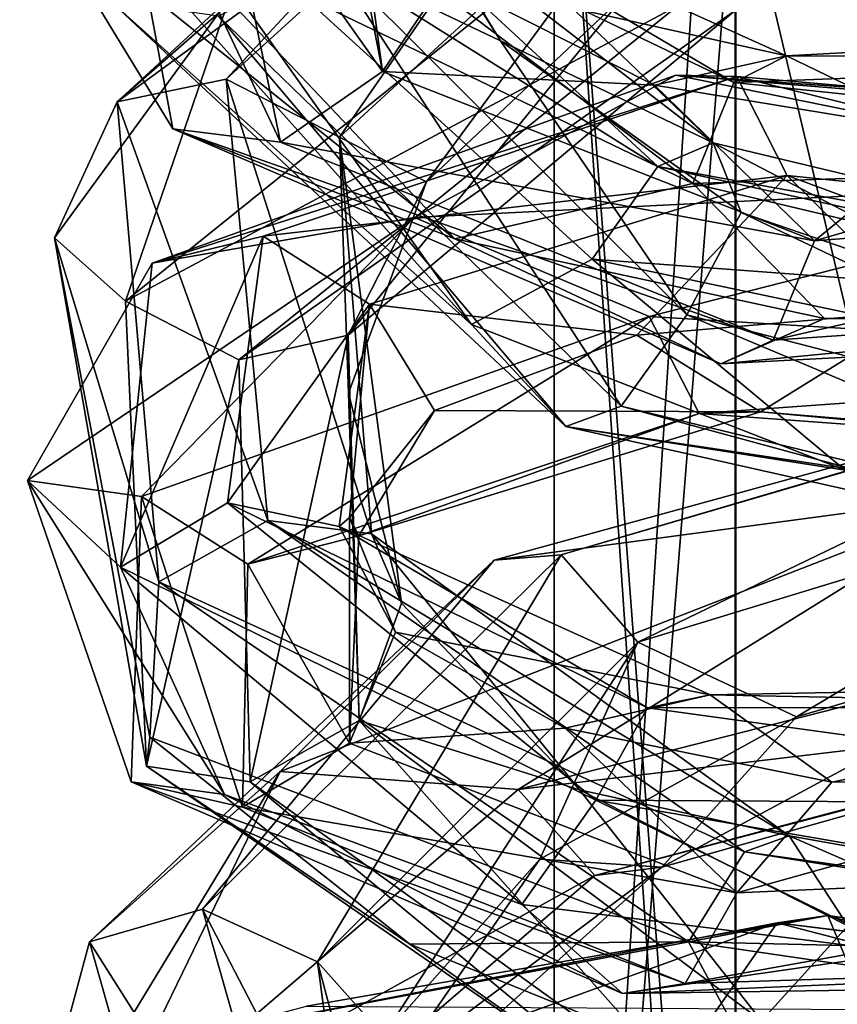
# Model space of a CAD drawing. Header units: millimetres. Extents: x -25 to 71, y -3 to 471.
# Tile 164 of 199: x -14 to -4, y 396 to 408. Entities that reach past the tile are written whole.
import ezdxf

# ---------------------------------------------------------------- set-up
doc = ezdxf.new("R2010")
doc.units = ezdxf.units.MM
doc.header["$LTSCALE"] = 65.185185
for name, color, linetype in [('1625', 7, 'CONTINUOUS'), ('1626', 7, 'CONTINUOUS'), ('1635', 7, 'CONTINUOUS'), ('1636', 7, 'CONTINUOUS'), ('1637', 7, 'CONTINUOUS'), ('1638', 7, 'CONTINUOUS'), ('904', 7, 'CONTINUOUS')]:
    doc.layers.add(name, color=color, linetype=linetype)

msp = doc.modelspace()

# ---------------------------------------------------------------- linework, layer by layer
at = {"layer": '1625', "linetype": 'CONTINUOUS'}
for points in [[(-5.82, 405.635, 31.666), (-11.052, 409.622, 25.428), (-12.291, 408.757, 25.632), (-5.82, 405.635, 31.666)], [(-5.321, 406.862, 30.936), (-9.746, 409.479, 24.651), (-11.052, 409.622, 25.428), (-5.321, 406.862, 30.936)], [(-5.321, 406.862, 30.936), (-11.052, 409.622, 25.428), (-5.82, 405.635, 31.666), (-5.321, 406.862, 30.936)], [(-4.682, 407.186, 29.602), (-8.828, 408.117, 24.327), (-9.746, 409.479, 24.651), (-4.682, 407.186, 29.602)], [(-4.682, 407.186, 29.602), (-9.746, 409.479, 24.651), (-5.321, 406.862, 30.936), (-4.682, 407.186, 29.602)], [(-8.709, 404.966, 29.773), (-12.291, 408.757, 25.632), (-13.803, 409.047, 22.106), (-8.709, 404.966, 29.773)], [(-5.82, 405.635, 31.666), (-12.291, 408.757, 25.632), (-8.709, 404.966, 29.773), (-5.82, 405.635, 31.666)], [(-6.283, 406.831, 27.196), (-8.828, 408.117, 24.327), (-4.682, 407.186, 29.602), (-6.283, 406.831, 27.196)], [(2.64, 407.585, 30.853), (-2.738, 406.247, 29.043), (-4.682, 407.186, 29.602), (2.64, 407.585, 30.853)], [(2.64, 407.585, 30.853), (-4.682, 407.186, 29.602), (2.976, 407.174, 32.269), (2.64, 407.585, 30.853)], [(-2.738, 406.247, 29.043), (-6.283, 406.831, 27.196), (-4.682, 407.186, 29.602), (-2.738, 406.247, 29.043)], [(2.976, 407.174, 32.269), (-4.682, 407.186, 29.602), (-5.321, 406.862, 30.936), (2.976, 407.174, 32.269)], [(2.976, 407.174, 32.269), (-5.321, 406.862, 30.936), (3.458, 405.94, 32.994), (2.976, 407.174, 32.269)], [(-12.38, 404.669, 10.359), (-5.282, 406.935, 5.187), (-6.024, 406.952, 3.814), (-12.38, 404.669, 10.359)], [(-12.38, 404.669, 10.359), (-6.024, 406.952, 3.814), (-9.196, 405.225, 4.488), (-12.38, 404.669, 10.359)], [(-11.035, 404.997, 11.046), (-5.282, 406.935, 5.187), (-12.38, 404.669, 10.359), (-11.035, 404.997, 11.046)], [(-11.035, 404.997, 11.046), (-4.674, 405.735, 5.971), (-5.282, 406.935, 5.187), (-11.035, 404.997, 11.046)], [(-9.196, 405.225, 4.488), (-6.024, 406.952, 3.814), (0.189, 405.689, 0.821), (-9.196, 405.225, 4.488)], [(-5.282, 406.935, 5.187), (3.018, 406.217, 3.817), (-6.024, 406.952, 3.814), (-5.282, 406.935, 5.187)], [(-6.024, 406.952, 3.814), (3.018, 406.217, 3.817), (3.238, 406.308, 2.273), (-6.024, 406.952, 3.814)], [(-6.024, 406.952, 3.814), (3.238, 406.308, 2.273), (0.189, 405.689, 0.821), (-6.024, 406.952, 3.814)], [(-4.674, 405.735, 5.971), (2.649, 404.978, 4.69), (-5.282, 406.935, 5.187), (-4.674, 405.735, 5.971)], [(-5.282, 406.935, 5.187), (2.649, 404.978, 4.69), (3.018, 406.217, 3.817), (-5.282, 406.935, 5.187)], [(3.458, 405.94, 32.994), (-5.321, 406.862, 30.936), (-5.82, 405.635, 31.666), (3.458, 405.94, 32.994)], [(3.458, 405.94, 32.994), (-5.82, 405.635, 31.666), (0.838, 404.056, 32.841), (3.458, 405.94, 32.994)], [(-9.743, 404.17, 11.225), (-4.674, 405.735, 5.971), (-11.035, 404.997, 11.046), (-9.743, 404.17, 11.225)], [(-9.743, 404.17, 11.225), (-6.499, 403.793, 7.073), (-4.674, 405.735, 5.971), (-9.743, 404.17, 11.225)], [(-6.499, 403.793, 7.073), (-3.012, 404.093, 5.031), (-4.674, 405.735, 5.971), (-6.499, 403.793, 7.073)], [(-3.012, 404.093, 5.031), (0.959, 403.652, 4.317), (-4.674, 405.735, 5.971), (-3.012, 404.093, 5.031)], [(-4.674, 405.735, 5.971), (0.959, 403.652, 4.317), (2.649, 404.978, 4.69), (-4.674, 405.735, 5.971)], [(-4.218, 403.998, 32.021), (-5.82, 405.635, 31.666), (-8.709, 404.966, 29.773), (-4.218, 403.998, 32.021)], [(0.838, 404.056, 32.841), (-5.82, 405.635, 31.666), (-4.218, 403.998, 32.021), (0.838, 404.056, 32.841)], [(-13.895, 402.031, 12.819), (-12.38, 404.669, 10.359), (-9.196, 405.225, 4.488), (-13.895, 402.031, 12.819)], [(-11.466, 401.76, 18.814), (-11.035, 404.997, 11.046), (-12.766, 400.978, 18.988), (-11.466, 401.76, 18.814)], [(-12.766, 400.978, 18.988), (-11.035, 404.997, 11.046), (-12.38, 404.669, 10.359), (-12.766, 400.978, 18.988)], [(-11.466, 401.76, 18.814), (-9.743, 404.17, 11.225), (-11.035, 404.997, 11.046), (-11.466, 401.76, 18.814)], [(-12.766, 400.978, 18.988), (-12.38, 404.669, 10.359), (-13.895, 402.031, 12.819), (-12.766, 400.978, 18.988)], [(-10.113, 401.47, 18.166), (-9.743, 404.17, 11.225), (-11.466, 401.76, 18.814), (-10.113, 401.47, 18.166)], [(-10.113, 401.47, 18.166), (-9.985, 401.579, 13.854), (-9.743, 404.17, 11.225), (-10.113, 401.47, 18.166)], [(-9.985, 401.579, 13.854), (-8.955, 402.879, 10.164), (-9.743, 404.17, 11.225), (-9.985, 401.579, 13.854)], [(-8.955, 402.879, 10.164), (-6.499, 403.793, 7.073), (-9.743, 404.17, 11.225), (-8.955, 402.879, 10.164)], [(-11.505, 398.216, 21.826), (-12.766, 400.978, 18.988), (-13.895, 402.031, 12.819), (-11.505, 398.216, 21.826)], [(-6.996, 398.146, 25.824), (-11.466, 401.76, 18.814), (-12.766, 400.978, 18.988), (-6.996, 398.146, 25.824)], [(-6.368, 399.27, 25.029), (-10.113, 401.47, 18.166), (-11.466, 401.76, 18.814), (-6.368, 399.27, 25.029)], [(-6.368, 399.27, 25.029), (-11.466, 401.76, 18.814), (-6.996, 398.146, 25.824), (-6.368, 399.27, 25.029)], [(-9.427, 400.187, 17.613), (-9.985, 401.579, 13.854), (-10.113, 401.47, 18.166), (-9.427, 400.187, 17.613)], [(-5.606, 399.425, 23.728), (-9.427, 400.187, 17.613), (-10.113, 401.47, 18.166), (-5.606, 399.425, 23.728)], [(-5.606, 399.425, 23.728), (-10.113, 401.47, 18.166), (-6.368, 399.27, 25.029), (-5.606, 399.425, 23.728)], [(-6.996, 398.146, 25.824), (-12.766, 400.978, 18.988), (-7.892, 396.882, 25.2), (-6.996, 398.146, 25.824)], [(-7.892, 396.882, 25.2), (-12.766, 400.978, 18.988), (-11.505, 398.216, 21.826), (-7.892, 396.882, 25.2)], [(-7.367, 399.021, 20.89), (-9.427, 400.187, 17.613), (-5.606, 399.425, 23.728), (-7.367, 399.021, 20.89)], [(1.604, 399.563, 25.553), (-4.129, 398.366, 23.226), (-5.606, 399.425, 23.728), (1.604, 399.563, 25.553)], [(1.604, 399.563, 25.553), (-5.606, 399.425, 23.728), (1.802, 399.276, 27.024), (1.604, 399.563, 25.553)], [(-0.232, 398.435, 24.302), (-4.129, 398.366, 23.226), (1.604, 399.563, 25.553), (-0.232, 398.435, 24.302)], [(-4.129, 398.366, 23.226), (-7.367, 399.021, 20.89), (-5.606, 399.425, 23.728), (-4.129, 398.366, 23.226)], [(1.802, 399.276, 27.024), (-5.606, 399.425, 23.728), (-6.368, 399.27, 25.029), (1.802, 399.276, 27.024)], [(2.149, 398.097, 27.9), (-6.368, 399.27, 25.029), (-6.996, 398.146, 25.824), (2.149, 398.097, 27.9)], [(1.802, 399.276, 27.024), (-6.368, 399.27, 25.029), (2.149, 398.097, 27.9), (1.802, 399.276, 27.024)], [(-3.238, 396.296, 27.243), (-6.996, 398.146, 25.824), (-7.892, 396.882, 25.2), (-3.238, 396.296, 27.243)], [(2.149, 398.097, 27.9), (-6.996, 398.146, 25.824), (1.848, 396.62, 27.737), (2.149, 398.097, 27.9)], [(1.848, 396.62, 27.737), (-6.996, 398.146, 25.824), (-3.238, 396.296, 27.243), (1.848, 396.62, 27.737)], [(-10.507, 395.644, 4.932), (-4.178, 396.749, -0.539), (-11.803, 395.301, 4.157), (-10.507, 395.644, 4.932)], [(-11.803, 395.301, 4.157), (-4.178, 396.749, -0.539), (-4.796, 396.658, -1.971), (-11.803, 395.301, 4.157)], [(-10.507, 395.644, 4.932), (-3.7, 395.605, 0.405), (-4.178, 396.749, -0.539), (-10.507, 395.644, 4.932)], [(-4.178, 396.749, -0.539), (4.162, 395.564, -1.074), (-4.796, 396.658, -1.971), (-4.178, 396.749, -0.539)], [(-3.7, 395.605, 0.405), (3.659, 394.434, -0.126), (-4.178, 396.749, -0.539), (-3.7, 395.605, 0.405)], [(-4.178, 396.749, -0.539), (3.659, 394.434, -0.126), (4.162, 395.564, -1.074), (-4.178, 396.749, -0.539)], [(-11.803, 395.301, 4.157), (-4.796, 396.658, -1.971), (-9.945, 394.793, 0.134), (-11.803, 395.301, 4.157)], [(-9.945, 394.793, 0.134), (-4.796, 396.658, -1.971), (-5.714, 395.333, -2.82), (-9.945, 394.793, 0.134)], [(-5.714, 395.333, -2.82), (-4.796, 396.658, -1.971), (4.268, 394.298, -3.862), (-5.714, 395.333, -2.82)], [(-4.796, 396.658, -1.971), (4.162, 395.564, -1.074), (4.519, 395.496, -2.593), (-4.796, 396.658, -1.971)], [(-4.796, 396.658, -1.971), (4.519, 395.496, -2.593), (4.268, 394.298, -3.862), (-4.796, 396.658, -1.971)]]:
    msp.add_3dface(points, dxfattribs=at)
at = {"layer": '1626', "linetype": 'CONTINUOUS'}
for points in [[(-12.129, 406.302, 24.292), (-13.803, 409.047, 22.106), (-12.928, 410.582, 15.978), (-12.129, 406.302, 24.292)], [(-12.129, 406.302, 24.292), (-12.928, 410.582, 15.978), (-10.823, 406.139, 23.523), (-12.129, 406.302, 24.292)], [(-10.823, 406.139, 23.523), (-12.928, 410.582, 15.978), (-11.586, 409.824, 15.998), (-10.823, 406.139, 23.523)], [(-9.584, 406.998, 23.292), (-11.586, 409.824, 15.998), (-10.204, 410.174, 16.586), (-9.584, 406.998, 23.292)], [(-9.965, 409.801, 20.83), (-9.584, 406.998, 23.292), (-10.204, 410.174, 16.586), (-9.965, 409.801, 20.83)], [(-10.823, 406.139, 23.523), (-11.586, 409.824, 15.998), (-9.584, 406.998, 23.292), (-10.823, 406.139, 23.523)], [(-9.965, 409.801, 20.83), (-8.828, 408.117, 24.327), (-9.584, 406.998, 23.292), (-9.965, 409.801, 20.83)], [(-8.709, 404.966, 29.773), (-13.803, 409.047, 22.106), (-12.129, 406.302, 24.292), (-8.709, 404.966, 29.773)], [(-8.828, 408.117, 24.327), (-6.283, 406.831, 27.196), (-9.584, 406.998, 23.292), (-8.828, 408.117, 24.327)], [(-4.342, 404.942, 28.148), (-10.823, 406.139, 23.523), (-9.584, 406.998, 23.292), (-4.342, 404.942, 28.148)], [(-6.283, 406.831, 27.196), (-4.342, 404.942, 28.148), (-9.584, 406.998, 23.292), (-6.283, 406.831, 27.196)], [(-6.283, 406.831, 27.196), (-2.738, 406.247, 29.043), (-4.342, 404.942, 28.148), (-6.283, 406.831, 27.196)], [(-2.738, 406.247, 29.043), (1.246, 406.556, 29.65), (-4.342, 404.942, 28.148), (-2.738, 406.247, 29.043)], [(1.246, 406.556, 29.65), (2.995, 405.523, 29.178), (-4.342, 404.942, 28.148), (1.246, 406.556, 29.65)], [(-5.479, 403.447, 30.252), (-8.709, 404.966, 29.773), (-12.129, 406.302, 24.292), (-5.479, 403.447, 30.252)], [(-5.479, 403.447, 30.252), (-12.129, 406.302, 24.292), (-4.841, 403.734, 28.913), (-5.479, 403.447, 30.252)], [(-4.841, 403.734, 28.913), (-12.129, 406.302, 24.292), (-10.823, 406.139, 23.523), (-4.841, 403.734, 28.913)], [(-4.841, 403.734, 28.913), (-10.823, 406.139, 23.523), (-4.342, 404.942, 28.148), (-4.841, 403.734, 28.913)], [(-9.196, 405.225, 4.488), (0.189, 405.689, 0.821), (-6.348, 404.023, 2.414), (-9.196, 405.225, 4.488)], [(-6.348, 404.023, 2.414), (0.189, 405.689, 0.821), (2.874, 403.457, 0.664), (-6.348, 404.023, 2.414)], [(3.476, 404.306, 29.937), (-4.841, 403.734, 28.913), (2.995, 405.523, 29.178), (3.476, 404.306, 29.937)], [(2.995, 405.523, 29.178), (-4.841, 403.734, 28.913), (-4.342, 404.942, 28.148), (2.995, 405.523, 29.178)], [(-13.895, 402.031, 12.819), (-9.196, 405.225, 4.488), (-12.51, 401.834, 9.164), (-13.895, 402.031, 12.819)], [(-12.51, 401.834, 9.164), (-9.196, 405.225, 4.488), (-6.348, 404.023, 2.414), (-12.51, 401.834, 9.164)], [(-4.218, 403.998, 32.021), (-8.709, 404.966, 29.773), (-5.479, 403.447, 30.252), (-4.218, 403.998, 32.021)], [(3.812, 403.937, 31.363), (-5.479, 403.447, 30.252), (3.476, 404.306, 29.937), (3.812, 403.937, 31.363)], [(3.476, 404.306, 29.937), (-5.479, 403.447, 30.252), (-4.841, 403.734, 28.913), (3.476, 404.306, 29.937)], [(-3.012, 404.093, 5.031), (-6.499, 403.793, 7.073), (-4.998, 402.864, 4.602), (-3.012, 404.093, 5.031)], [(-3.012, 404.093, 5.031), (-4.998, 402.864, 4.602), (2.286, 402.192, 3.116), (-3.012, 404.093, 5.031)], [(0.838, 404.056, 32.841), (-4.218, 403.998, 32.021), (3.812, 403.937, 31.363), (0.838, 404.056, 32.841)], [(-12.51, 401.834, 9.164), (-6.348, 404.023, 2.414), (-11.218, 401.012, 9.369), (-12.51, 401.834, 9.164)], [(-11.218, 401.012, 9.369), (-6.348, 404.023, 2.414), (-5.74, 402.844, 3.233), (-11.218, 401.012, 9.369)], [(-6.348, 404.023, 2.414), (2.874, 403.457, 0.664), (-5.74, 402.844, 3.233), (-6.348, 404.023, 2.414)], [(3.812, 403.937, 31.363), (-4.218, 403.998, 32.021), (-5.479, 403.447, 30.252), (3.812, 403.937, 31.363)], [(-6.499, 403.793, 7.073), (-8.955, 402.879, 10.164), (-4.998, 402.864, 4.602), (-6.499, 403.793, 7.073)], [(-5.74, 402.844, 3.233), (2.874, 403.457, 0.664), (2.505, 402.24, 1.572), (-5.74, 402.844, 3.233)], [(-8.955, 402.879, 10.164), (-9.985, 401.579, 13.854), (-9.872, 401.357, 10.043), (-8.955, 402.879, 10.164)], [(-8.955, 402.879, 10.164), (-9.872, 401.357, 10.043), (-4.998, 402.864, 4.602), (-8.955, 402.879, 10.164)], [(-9.872, 401.357, 10.043), (-5.74, 402.844, 3.233), (-4.998, 402.864, 4.602), (-9.872, 401.357, 10.043)], [(-5.74, 402.844, 3.233), (2.505, 402.24, 1.572), (-4.998, 402.864, 4.602), (-5.74, 402.844, 3.233)], [(-4.998, 402.864, 4.602), (2.505, 402.24, 1.572), (2.286, 402.192, 3.116), (-4.998, 402.864, 4.602)], [(-11.218, 401.012, 9.369), (-5.74, 402.844, 3.233), (-9.872, 401.357, 10.043), (-11.218, 401.012, 9.369)], [(-11.505, 398.216, 21.826), (-13.895, 402.031, 12.819), (-12.638, 398.37, 17.887), (-11.505, 398.216, 21.826)], [(-12.638, 398.37, 17.887), (-13.895, 402.031, 12.819), (-12.51, 401.834, 9.164), (-12.638, 398.37, 17.887)], [(-12.638, 398.37, 17.887), (-12.51, 401.834, 9.164), (-11.285, 398.063, 17.251), (-12.638, 398.37, 17.887)], [(-11.285, 398.063, 17.251), (-12.51, 401.834, 9.164), (-11.218, 401.012, 9.369), (-11.285, 398.063, 17.251)], [(-9.985, 401.579, 13.854), (-9.427, 400.187, 17.613), (-9.985, 398.839, 17.051), (-9.985, 401.579, 13.854)], [(-9.985, 401.579, 13.854), (-9.985, 398.839, 17.051), (-9.872, 401.357, 10.043), (-9.985, 401.579, 13.854)], [(-9.985, 398.839, 17.051), (-11.218, 401.012, 9.369), (-9.872, 401.357, 10.043), (-9.985, 398.839, 17.051)], [(-11.285, 398.063, 17.251), (-11.218, 401.012, 9.369), (-9.985, 398.839, 17.051), (-11.285, 398.063, 17.251)], [(-9.427, 400.187, 17.613), (-7.367, 399.021, 20.89), (-9.985, 398.839, 17.051), (-9.427, 400.187, 17.613)], [(-7.367, 399.021, 20.89), (-5.282, 397.023, 22.519), (-9.985, 398.839, 17.051), (-7.367, 399.021, 20.89)], [(-7.367, 399.021, 20.89), (-4.129, 398.366, 23.226), (-5.282, 397.023, 22.519), (-7.367, 399.021, 20.89)], [(-5.282, 397.023, 22.519), (-11.285, 398.063, 17.251), (-9.985, 398.839, 17.051), (-5.282, 397.023, 22.519)], [(-4.129, 398.366, 23.226), (-0.232, 398.435, 24.302), (-5.282, 397.023, 22.519), (-4.129, 398.366, 23.226)], [(-0.232, 398.435, 24.302), (1.968, 397.337, 24.119), (-5.282, 397.023, 22.519), (-0.232, 398.435, 24.302)], [(-6.671, 395.8, 24.648), (-11.505, 398.216, 21.826), (-12.638, 398.37, 17.887), (-6.671, 395.8, 24.648)], [(-6.671, 395.8, 24.648), (-12.638, 398.37, 17.887), (-5.91, 395.92, 23.346), (-6.671, 395.8, 24.648)], [(-5.91, 395.92, 23.346), (-12.638, 398.37, 17.887), (-11.285, 398.063, 17.251), (-5.91, 395.92, 23.346)], [(-7.892, 396.882, 25.2), (-11.505, 398.216, 21.826), (-6.671, 395.8, 24.648), (-7.892, 396.882, 25.2)], [(-5.91, 395.92, 23.346), (-11.285, 398.063, 17.251), (-5.282, 397.023, 22.519), (-5.91, 395.92, 23.346)], [(2.315, 396.179, 25.028), (-5.91, 395.92, 23.346), (1.968, 397.337, 24.119), (2.315, 396.179, 25.028)], [(1.968, 397.337, 24.119), (-5.91, 395.92, 23.346), (-5.282, 397.023, 22.519), (1.968, 397.337, 24.119)], [(-3.238, 396.296, 27.243), (-7.892, 396.882, 25.2), (-6.671, 395.8, 24.648), (-3.238, 396.296, 27.243)], [(2.513, 395.933, 26.505), (-3.238, 396.296, 27.243), (-6.671, 395.8, 24.648), (2.513, 395.933, 26.505)], [(2.513, 395.933, 26.505), (-6.671, 395.8, 24.648), (2.315, 396.179, 25.028), (2.513, 395.933, 26.505)], [(2.315, 396.179, 25.028), (-6.671, 395.8, 24.648), (-5.91, 395.92, 23.346), (2.315, 396.179, 25.028)]]:
    msp.add_3dface(points, dxfattribs=at)
at = {"layer": '1635', "linetype": 'CONTINUOUS'}
for points in [[(-8.151, 407.37, 194.86), (-9.77, 410.024, 197.454), (-10.209, 408.354, 197.776), (-8.151, 407.37, 194.86)], [(-8.506, 403.925, 190.778), (-12.891, 407.855, 197.059), (-13.755, 409.797, 197.041), (-8.506, 403.925, 190.778)], [(-6.69, 402.933, 192.855), (-10.209, 408.354, 197.776), (-11.574, 407.667, 197.81), (-6.69, 402.933, 192.855)], [(-5.891, 404.042, 193.51), (-8.151, 407.37, 194.86), (-10.209, 408.354, 197.776), (-5.891, 404.042, 193.51)], [(-5.891, 404.042, 193.51), (-10.209, 408.354, 197.776), (-6.69, 402.933, 192.855), (-5.891, 404.042, 193.51)], [(-7.358, 402.684, 191.52), (-11.574, 407.667, 197.81), (-12.891, 407.855, 197.059), (-7.358, 402.684, 191.52)], [(-7.358, 402.684, 191.52), (-12.891, 407.855, 197.059), (-8.506, 403.925, 190.778), (-7.358, 402.684, 191.52)], [(-6.69, 402.933, 192.855), (-11.574, 407.667, 197.81), (-7.358, 402.684, 191.52), (-6.69, 402.933, 192.855)], [(-5.231, 405.284, 192.996), (-8.151, 407.37, 194.86), (-5.891, 404.042, 193.51), (-5.231, 405.284, 192.996)], [(1.267, 402.192, 192.694), (-5.231, 405.284, 192.996), (-5.891, 404.042, 193.51), (1.267, 402.192, 192.694)], [(-1.477, 403.998, 192.226), (-5.231, 405.284, 192.996), (1.267, 402.192, 192.694), (-1.477, 403.998, 192.226)], [(-3.967, 402.157, 189.2), (-7.358, 402.684, 191.52), (-8.506, 403.925, 190.778), (-3.967, 402.157, 189.2)], [(1.42, 400.966, 191.823), (-5.891, 404.042, 193.51), (-6.69, 402.933, 192.855), (1.42, 400.966, 191.823)], [(1.267, 402.192, 192.694), (-5.891, 404.042, 193.51), (1.42, 400.966, 191.823), (1.267, 402.192, 192.694)], [(1.723, 400.646, 190.379), (-6.69, 402.933, 192.855), (-7.358, 402.684, 191.52), (1.723, 400.646, 190.379)], [(1.42, 400.966, 191.823), (-6.69, 402.933, 192.855), (1.723, 400.646, 190.379), (1.42, 400.966, 191.823)], [(1.723, 400.646, 190.379), (-7.358, 402.684, 191.52), (1.098, 401.417, 189.068), (1.723, 400.646, 190.379)], [(1.098, 401.417, 189.068), (-7.358, 402.684, 191.52), (-3.967, 402.157, 189.2), (1.098, 401.417, 189.068)]]:
    msp.add_3dface(points, dxfattribs=at)
at = {"layer": '1636', "linetype": 'CONTINUOUS'}
for points in [[(-6.241, 405.842, 190.477), (-12.774, 409.938, 195.125), (-11.409, 410.62, 195.071), (-6.241, 405.842, 190.477)], [(-6.241, 405.842, 190.477), (-11.409, 410.62, 195.071), (-5.573, 406.13, 191.806), (-6.241, 405.842, 190.477)], [(-5.573, 406.13, 191.806), (-11.409, 410.62, 195.071), (-10.092, 410.456, 195.828), (-5.573, 406.13, 191.806)], [(-9.77, 410.024, 197.454), (-8.151, 407.37, 194.86), (-10.092, 410.456, 195.828), (-9.77, 410.024, 197.454)], [(-8.151, 407.37, 194.86), (-5.573, 406.13, 191.806), (-10.092, 410.456, 195.828), (-8.151, 407.37, 194.86)], [(-8.506, 403.925, 190.778), (-13.755, 409.797, 197.041), (-12.774, 409.938, 195.125), (-8.506, 403.925, 190.778)], [(-7.04, 404.719, 189.854), (-8.506, 403.925, 190.778), (-12.774, 409.938, 195.125), (-7.04, 404.719, 189.854)], [(-7.04, 404.719, 189.854), (-12.774, 409.938, 195.125), (-6.241, 405.842, 190.477), (-7.04, 404.719, 189.854)], [(-8.151, 407.37, 194.86), (-5.231, 405.284, 192.996), (-5.573, 406.13, 191.806), (-8.151, 407.37, 194.86)], [(1.633, 404.407, 191.246), (-6.241, 405.842, 190.477), (-5.573, 406.13, 191.806), (1.633, 404.407, 191.246)], [(-5.231, 405.284, 192.996), (-1.477, 403.998, 192.226), (-5.573, 406.13, 191.806), (-5.231, 405.284, 192.996)], [(-1.477, 403.998, 192.226), (1.633, 404.407, 191.246), (-5.573, 406.13, 191.806), (-1.477, 403.998, 192.226)], [(1.936, 404.048, 189.809), (-7.04, 404.719, 189.854), (-6.241, 405.842, 190.477), (1.936, 404.048, 189.809)], [(1.936, 404.048, 189.809), (-6.241, 405.842, 190.477), (1.633, 404.407, 191.246), (1.936, 404.048, 189.809)], [(-3.967, 402.157, 189.2), (-8.506, 403.925, 190.778), (-7.04, 404.719, 189.854), (-3.967, 402.157, 189.2)], [(2.089, 402.8, 188.973), (-3.967, 402.157, 189.2), (-7.04, 404.719, 189.854), (2.089, 402.8, 188.973)], [(2.089, 402.8, 188.973), (-7.04, 404.719, 189.854), (1.936, 404.048, 189.809), (2.089, 402.8, 188.973)]]:
    msp.add_3dface(points, dxfattribs=at)
at = {"layer": '1637', "linetype": 'CONTINUOUS'}
for points in [[(-12.703, 404.206, 208.928), (-5.997, 407.799, 213.869), (-6.818, 408.953, 214.521), (-12.703, 404.206, 208.928)], [(-12.703, 404.206, 208.928), (-6.818, 408.953, 214.521), (-11.448, 407.884, 211.083), (-12.703, 404.206, 208.928)], [(-13.568, 404.978, 207.472), (-12.703, 404.206, 208.928), (-11.448, 407.884, 211.083), (-13.568, 404.978, 207.472)], [(-9.051, 405.658, 207.996), (-6.655, 407.914, 210.37), (-10.003, 403.793, 208.22), (-9.051, 405.658, 207.996)], [(-10.003, 403.793, 208.22), (-6.655, 407.914, 210.37), (-5.304, 407.736, 212.477), (-10.003, 403.793, 208.22)], [(-11.331, 403.496, 208.948), (-5.997, 407.799, 213.869), (-12.703, 404.206, 208.928), (-11.331, 403.496, 208.948)], [(-11.331, 403.496, 208.948), (-5.304, 407.736, 212.477), (-5.997, 407.799, 213.869), (-11.331, 403.496, 208.948)], [(-10.003, 403.793, 208.22), (-5.304, 407.736, 212.477), (-11.331, 403.496, 208.948), (-10.003, 403.793, 208.22)], [(-9.996, 403.089, 205.015), (-9.051, 405.658, 207.996), (-10.003, 403.793, 208.22), (-9.996, 403.089, 205.015)], [(-12.451, 398.561, 201.429), (-12.703, 404.206, 208.928), (-13.568, 404.978, 207.472), (-12.451, 398.561, 201.429)], [(-12.411, 398.914, 199.527), (-12.451, 398.561, 201.429), (-13.568, 404.978, 207.472), (-12.411, 398.914, 199.527)], [(-12.451, 398.561, 201.429), (-11.331, 403.496, 208.948), (-12.703, 404.206, 208.928), (-12.451, 398.561, 201.429)], [(-11.192, 398.37, 202.267), (-10.003, 403.793, 208.22), (-11.331, 403.496, 208.948), (-11.192, 398.37, 202.267)], [(-9.87, 399.117, 202.419), (-10.003, 403.793, 208.22), (-11.192, 398.37, 202.267), (-9.87, 399.117, 202.419)], [(-9.87, 399.117, 202.419), (-9.996, 403.089, 205.015), (-10.003, 403.793, 208.22), (-9.87, 399.117, 202.419)], [(-11.192, 398.37, 202.267), (-11.331, 403.496, 208.948), (-12.451, 398.561, 201.429), (-11.192, 398.37, 202.267)], [(-9.355, 400.542, 201.971), (-9.996, 403.089, 205.015), (-9.87, 399.117, 202.419), (-9.355, 400.542, 201.971)], [(-10.828, 398.496, 217.097), (-7.939, 398.279, 219.349), (-2.148, 401.877, 220.964), (-10.828, 398.496, 217.097)], [(-7.939, 398.279, 219.349), (1.021, 400.563, 221.099), (-2.148, 401.877, 220.964), (-7.939, 398.279, 219.349)], [(-7.195, 398.273, 199.338), (-9.355, 400.542, 201.971), (-9.87, 399.117, 202.419), (-7.195, 398.273, 199.338)], [(-7.939, 398.279, 219.349), (1.037, 399.347, 220.116), (1.021, 400.563, 221.099), (-7.939, 398.279, 219.349)], [(-4.56, 399.16, 216.804), (-0.714, 400.286, 217.446), (-6.195, 397.334, 217.344), (-4.56, 399.16, 216.804)], [(-6.195, 397.334, 217.344), (-0.714, 400.286, 217.446), (0.901, 399.335, 218.562), (-6.195, 397.334, 217.344)], [(-7.007, 397.234, 218.666), (1.037, 399.347, 220.116), (-7.939, 398.279, 219.349), (-7.007, 397.234, 218.666)], [(-7.007, 397.234, 218.666), (0.901, 399.335, 218.562), (1.037, 399.347, 220.116), (-7.007, 397.234, 218.666)], [(-6.195, 397.334, 217.344), (0.901, 399.335, 218.562), (-7.007, 397.234, 218.666), (-6.195, 397.334, 217.344)], [(-7.676, 397.43, 214.877), (-4.56, 399.16, 216.804), (-6.195, 397.334, 217.344), (-7.676, 397.43, 214.877)], [(-5.664, 394.393, 197.326), (-9.87, 399.117, 202.419), (-11.192, 398.37, 202.267), (-5.664, 394.393, 197.326)], [(-4.985, 395.467, 198.151), (-7.195, 398.273, 199.338), (-9.87, 399.117, 202.419), (-4.985, 395.467, 198.151)], [(-4.985, 395.467, 198.151), (-9.87, 399.117, 202.419), (-5.664, 394.393, 197.326), (-4.985, 395.467, 198.151)], [(-9.252, 396.4, 196.304), (-12.451, 398.561, 201.429), (-12.411, 398.914, 199.527), (-9.252, 396.4, 196.304)], [(-6.205, 394.241, 195.922), (-11.192, 398.37, 202.267), (-12.451, 398.561, 201.429), (-6.205, 394.241, 195.922)], [(-6.205, 394.241, 195.922), (-12.451, 398.561, 201.429), (-9.252, 396.4, 196.304), (-6.205, 394.241, 195.922)], [(-13.989, 393.286, 209.066), (-13.07, 393.871, 212.819), (-10.828, 398.496, 217.097), (-13.989, 393.286, 209.066)], [(-13.07, 393.871, 212.819), (-7.939, 398.279, 219.349), (-10.828, 398.496, 217.097), (-13.07, 393.871, 212.819)], [(-5.664, 394.393, 197.326), (-11.192, 398.37, 202.267), (-6.205, 394.241, 195.922), (-5.664, 394.393, 197.326)], [(-13.07, 393.871, 212.819), (-7.007, 397.234, 218.666), (-7.939, 398.279, 219.349), (-13.07, 393.871, 212.819)], [(-3.935, 396.621, 197.687), (-7.195, 398.273, 199.338), (-4.985, 395.467, 198.151), (-3.935, 396.621, 197.687)], [(-9.573, 395.287, 212.009), (-7.676, 397.43, 214.877), (-10.303, 393.642, 212.322), (-9.573, 395.287, 212.009)], [(-10.303, 393.642, 212.322), (-7.676, 397.43, 214.877), (-6.195, 397.334, 217.344), (-10.303, 393.642, 212.322)], [(-11.672, 393.226, 212.893), (-7.007, 397.234, 218.666), (-13.07, 393.871, 212.819), (-11.672, 393.226, 212.893)], [(-10.303, 393.642, 212.322), (-6.195, 397.334, 217.344), (-11.672, 393.226, 212.893), (-10.303, 393.642, 212.322)], [(-11.672, 393.226, 212.893), (-6.195, 397.334, 217.344), (-7.007, 397.234, 218.666), (-11.672, 393.226, 212.893)], [(2.31, 394.05, 197.795), (-3.935, 396.621, 197.687), (-4.985, 395.467, 198.151), (2.31, 394.05, 197.795)], [(-4.913, 394.642, 194.309), (-6.205, 394.241, 195.922), (-9.252, 396.4, 196.304), (-4.913, 394.642, 194.309)]]:
    msp.add_3dface(points, dxfattribs=at)
at = {"layer": '1638', "linetype": 'CONTINUOUS'}
for points in [[(-12.808, 406.629, 207.067), (-7.765, 410.32, 213.805), (-7.13, 411.602, 212.665), (-12.808, 406.629, 207.067)], [(-12.808, 406.629, 207.067), (-7.13, 411.602, 212.665), (-11.481, 406.903, 206.329), (-12.808, 406.629, 207.067)], [(-11.481, 406.903, 206.329), (-7.13, 411.602, 212.665), (-6.437, 411.499, 211.272), (-11.481, 406.903, 206.329)], [(-11.481, 406.903, 206.329), (-6.437, 411.499, 211.272), (-10.109, 406.198, 206.37), (-11.481, 406.903, 206.329)], [(-10.109, 406.198, 206.37), (-6.437, 411.499, 211.272), (-5.616, 410.332, 210.653), (-10.109, 406.198, 206.37)], [(-11.448, 407.884, 211.083), (-7.765, 410.32, 213.805), (-12.808, 406.629, 207.067), (-11.448, 407.884, 211.083)], [(-9.051, 405.658, 207.996), (-10.109, 406.198, 206.37), (-5.616, 410.332, 210.653), (-9.051, 405.658, 207.996)], [(-6.655, 407.914, 210.37), (-9.051, 405.658, 207.996), (-5.616, 410.332, 210.653), (-6.655, 407.914, 210.37)], [(-13.568, 404.978, 207.472), (-11.448, 407.884, 211.083), (-12.808, 406.629, 207.067), (-13.568, 404.978, 207.472)], [(-10.978, 401.546, 199.863), (-12.808, 406.629, 207.067), (-11.481, 406.903, 206.329), (-10.978, 401.546, 199.863)], [(-10.978, 401.546, 199.863), (-11.481, 406.903, 206.329), (-9.719, 401.381, 200.707), (-10.978, 401.546, 199.863)], [(-9.719, 401.381, 200.707), (-11.481, 406.903, 206.329), (-10.109, 406.198, 206.37), (-9.719, 401.381, 200.707)], [(-12.3, 400.799, 199.733), (-13.568, 404.978, 207.472), (-12.808, 406.629, 207.067), (-12.3, 400.799, 199.733)], [(-12.3, 400.799, 199.733), (-12.808, 406.629, 207.067), (-10.978, 401.546, 199.863), (-12.3, 400.799, 199.733)], [(-9.051, 405.658, 207.996), (-9.996, 403.089, 205.015), (-10.109, 406.198, 206.37), (-9.051, 405.658, 207.996)], [(-9.996, 403.089, 205.015), (-9.355, 400.542, 201.971), (-10.109, 406.198, 206.37), (-9.996, 403.089, 205.015)], [(-9.355, 400.542, 201.971), (-9.719, 401.381, 200.707), (-10.109, 406.198, 206.37), (-9.355, 400.542, 201.971)], [(-12.411, 398.914, 199.527), (-13.568, 404.978, 207.472), (-12.3, 400.799, 199.733), (-12.411, 398.914, 199.527)], [(-8.229, 401.064, 217.738), (-2.148, 401.877, 220.964), (0.65, 403.504, 219.645), (-8.229, 401.064, 217.738)], [(-8.229, 401.064, 217.738), (0.65, 403.504, 219.645), (-7.417, 401.126, 216.411), (-8.229, 401.064, 217.738)], [(-7.417, 401.126, 216.411), (0.65, 403.504, 219.645), (0.513, 403.449, 218.088), (-7.417, 401.126, 216.411)], [(-7.417, 401.126, 216.411), (0.513, 403.449, 218.088), (-6.485, 400.066, 215.758), (-7.417, 401.126, 216.411)], [(-6.485, 400.066, 215.758), (0.513, 403.449, 218.088), (0.53, 402.209, 217.142), (-6.485, 400.066, 215.758)], [(-4.56, 399.16, 216.804), (-6.485, 400.066, 215.758), (0.53, 402.209, 217.142), (-4.56, 399.16, 216.804)], [(-0.714, 400.286, 217.446), (-4.56, 399.16, 216.804), (0.53, 402.209, 217.142), (-0.714, 400.286, 217.446)], [(-10.828, 398.496, 217.097), (-2.148, 401.877, 220.964), (-8.229, 401.064, 217.738), (-10.828, 398.496, 217.097)], [(-5.19, 397.521, 195.291), (-12.3, 400.799, 199.733), (-10.978, 401.546, 199.863), (-5.19, 397.521, 195.291)], [(-5.19, 397.521, 195.291), (-10.978, 401.546, 199.863), (-4.65, 397.713, 196.692), (-5.19, 397.521, 195.291)], [(-4.65, 397.713, 196.692), (-10.978, 401.546, 199.863), (-9.719, 401.381, 200.707), (-4.65, 397.713, 196.692)], [(-9.355, 400.542, 201.971), (-7.195, 398.273, 199.338), (-9.719, 401.381, 200.707), (-9.355, 400.542, 201.971)], [(-7.195, 398.273, 199.338), (-4.65, 397.713, 196.692), (-9.719, 401.381, 200.707), (-7.195, 398.273, 199.338)], [(-13.14, 396.428, 211.206), (-10.828, 398.496, 217.097), (-8.229, 401.064, 217.738), (-13.14, 396.428, 211.206)], [(-13.14, 396.428, 211.206), (-8.229, 401.064, 217.738), (-11.771, 396.824, 210.622), (-13.14, 396.428, 211.206)], [(-11.771, 396.824, 210.622), (-8.229, 401.064, 217.738), (-7.417, 401.126, 216.411), (-11.771, 396.824, 210.622)], [(-11.771, 396.824, 210.622), (-7.417, 401.126, 216.411), (-10.373, 396.185, 210.716), (-11.771, 396.824, 210.622)], [(-10.373, 396.185, 210.716), (-7.417, 401.126, 216.411), (-6.485, 400.066, 215.758), (-10.373, 396.185, 210.716)], [(-5.869, 396.428, 194.496), (-12.411, 398.914, 199.527), (-12.3, 400.799, 199.733), (-5.869, 396.428, 194.496)], [(-5.869, 396.428, 194.496), (-12.3, 400.799, 199.733), (-5.19, 397.521, 195.291), (-5.869, 396.428, 194.496)], [(-9.573, 395.287, 212.009), (-10.373, 396.185, 210.716), (-6.485, 400.066, 215.758), (-9.573, 395.287, 212.009)], [(-7.676, 397.43, 214.877), (-9.573, 395.287, 212.009), (-6.485, 400.066, 215.758), (-7.676, 397.43, 214.877)], [(-4.56, 399.16, 216.804), (-7.676, 397.43, 214.877), (-6.485, 400.066, 215.758), (-4.56, 399.16, 216.804)], [(-9.252, 396.4, 196.304), (-12.411, 398.914, 199.527), (-5.869, 396.428, 194.496), (-9.252, 396.4, 196.304)], [(-13.989, 393.286, 209.066), (-10.828, 398.496, 217.097), (-13.14, 396.428, 211.206), (-13.989, 393.286, 209.066)], [(-7.195, 398.273, 199.338), (-3.935, 396.621, 197.687), (-4.65, 397.713, 196.692), (-7.195, 398.273, 199.338)], [(2.668, 396.416, 196.596), (-5.19, 397.521, 195.291), (-4.65, 397.713, 196.692), (2.668, 396.416, 196.596)], [(-3.935, 396.621, 197.687), (-0.014, 395.693, 197.284), (-4.65, 397.713, 196.692), (-3.935, 396.621, 197.687)], [(-0.014, 395.693, 197.284), (2.668, 396.416, 196.596), (-4.65, 397.713, 196.692), (-0.014, 395.693, 197.284)], [(3.107, 396.217, 195.162), (-5.869, 396.428, 194.496), (-5.19, 397.521, 195.291), (3.107, 396.217, 195.162)], [(3.107, 396.217, 195.162), (-5.19, 397.521, 195.291), (2.668, 396.416, 196.596), (3.107, 396.217, 195.162)], [(-10.448, 392.165, 203.744), (-13.14, 396.428, 211.206), (-11.771, 396.824, 210.622), (-10.448, 392.165, 203.744)], [(-10.448, 392.165, 203.744), (-11.771, 396.824, 210.622), (-9.258, 391.978, 204.676), (-10.448, 392.165, 203.744)], [(-9.258, 391.978, 204.676), (-11.771, 396.824, 210.622), (-10.373, 396.185, 210.716), (-9.258, 391.978, 204.676)], [(-11.714, 391.384, 203.423), (-13.989, 393.286, 209.066), (-13.14, 396.428, 211.206), (-11.714, 391.384, 203.423)], [(-11.714, 391.384, 203.423), (-13.14, 396.428, 211.206), (-10.448, 392.165, 203.744), (-11.714, 391.384, 203.423)], [(-4.913, 394.642, 194.309), (-9.252, 396.4, 196.304), (-5.869, 396.428, 194.496), (-4.913, 394.642, 194.309)], [(3.399, 395.066, 194.229), (-4.913, 394.642, 194.309), (-5.869, 396.428, 194.496), (3.399, 395.066, 194.229)], [(3.399, 395.066, 194.229), (-5.869, 396.428, 194.496), (3.107, 396.217, 195.162), (3.399, 395.066, 194.229)], [(-9.573, 395.287, 212.009), (-9.946, 392.987, 208.703), (-10.373, 396.185, 210.716), (-9.573, 395.287, 212.009)], [(-9.946, 392.987, 208.703), (-9.258, 391.978, 204.676), (-10.373, 396.185, 210.716), (-9.946, 392.987, 208.703)]]:
    msp.add_3dface(points, dxfattribs=at)
at = {"layer": '904', "linetype": 'CONTINUOUS'}
for points in [[(0, 388.387, -0.414), (-5.303, 415.974, 16.718), (0, 423.728, 19.99), (0, 388.387, -0.414)], [(0, 423.728, 200.01), (-5.303, 415.974, 203.282), (0, 388.387, 220.414), (0, 423.728, 200.01)], [(0, 420.678, 182.478), (0, 405.146, 195.226), (-5.295, 409.734, 194.695), (0, 420.678, 182.478)], [(0, 405.146, 24.774), (0, 420.678, 37.522), (-5.295, 409.734, 25.305), (0, 405.146, 24.774)], [(-5.303, 383.831, 0.34), (-7.5, 412.853, 21.013), (-5.303, 415.974, 16.718), (-5.303, 383.831, 0.34)], [(-7.5, 412.853, 198.987), (-7.5, 382.19, 214.611), (-5.303, 415.974, 203.282), (-7.5, 412.853, 198.987)], [(-5.303, 415.974, 203.282), (-7.5, 382.19, 214.611), (-5.303, 383.831, 219.66), (-5.303, 415.974, 203.282)], [(-5.303, 383.831, 0.34), (-5.303, 415.974, 16.718), (0, 388.387, -0.414), (-5.303, 383.831, 0.34)], [(-5.303, 415.974, 203.282), (-5.303, 383.831, 219.66), (0, 388.387, 220.414), (-5.303, 415.974, 203.282)], [(-7.5, 382.19, 5.389), (-5.295, 409.734, 25.305), (-7.5, 412.853, 21.013), (-7.5, 382.19, 5.389)], [(-5.295, 409.734, 194.695), (-5.295, 380.55, 209.565), (-7.5, 412.853, 198.987), (-5.295, 409.734, 194.695)], [(-7.5, 412.853, 198.987), (-5.295, 380.55, 209.565), (-7.5, 382.19, 214.611), (-7.5, 412.853, 198.987)], [(-7.5, 382.19, 5.389), (-7.5, 412.853, 21.013), (-5.303, 383.831, 0.34), (-7.5, 382.19, 5.389)], [(-5.295, 380.55, 10.435), (-5.295, 409.734, 25.305), (-7.5, 382.19, 5.389), (-5.295, 380.55, 10.435)], [(0, 405.146, 195.226), (0, 387.425, 204.698), (-5.295, 409.734, 194.695), (0, 405.146, 195.226)], [(-5.295, 409.734, 194.695), (0, 387.425, 204.698), (-5.295, 380.55, 209.565), (-5.295, 409.734, 194.695)], [(-5.295, 380.55, 10.435), (0, 405.146, 24.774), (-5.295, 409.734, 25.305), (-5.295, 380.55, 10.435)], [(0, 387.425, 15.302), (0, 405.146, 24.774), (-5.295, 380.55, 10.435), (0, 387.425, 15.302)]]:
    msp.add_3dface(points, dxfattribs=at)

doc.saveas('drawing.dxf')
